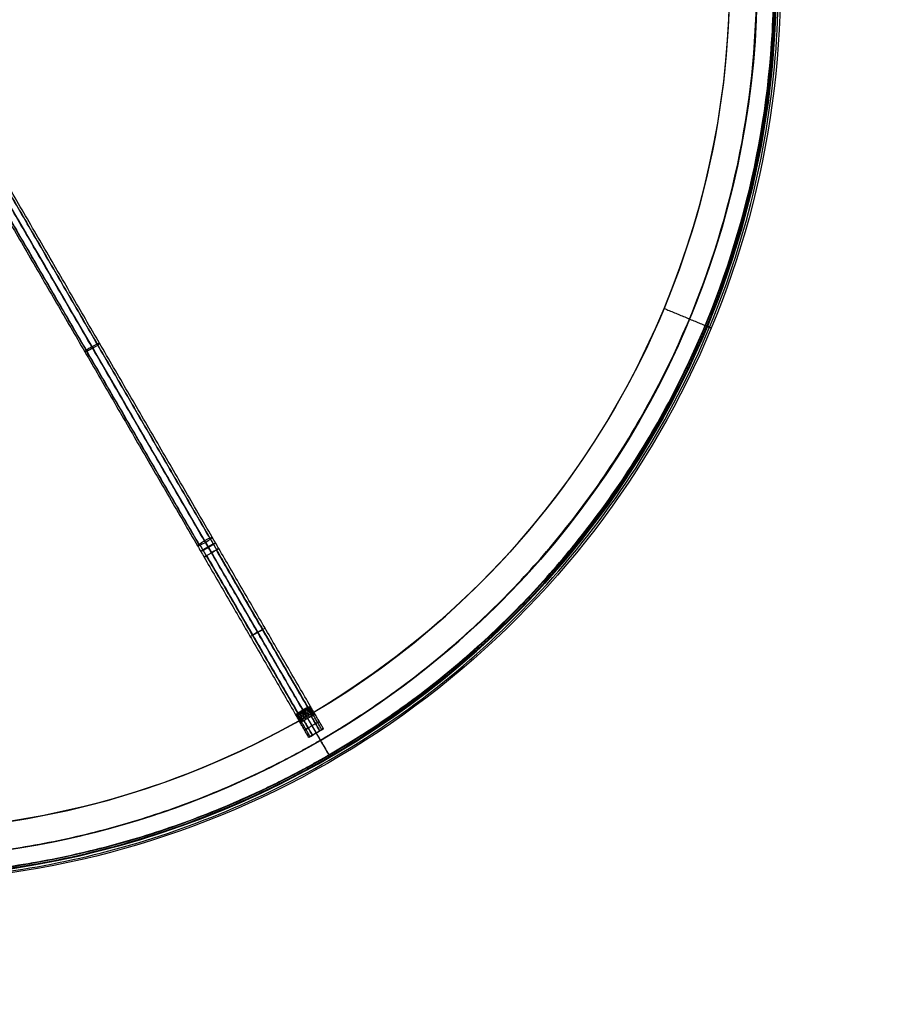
# Model space of a CAD drawing. Header units: millimetres. Extents: x -1649 to 240, y -242 to 238.
# Tile 254 of 256: x 33 to 240, y -242 to -11. Entities that reach past the tile are written whole.
import ezdxf

# ---------------------------------------------------------------- set-up
doc = ezdxf.new("R2010")
doc.units = ezdxf.units.MM
for name, color, linetype, true_color in [('BOMBILLA', 7, 'Continuous', 0xfff700), ('NEGRO', 7, 'Continuous', 0x292828), ('PANTALLA', 7, 'Continuous', 0xffffff)]:
    doc.layers.add(name, color=color, linetype=linetype, true_color=true_color)

# ---------------------------------------------------------------- blocks, each defined once
blk = doc.blocks.new('DOME M 29914')
at = {"layer": 'NEGRO', "extrusion": (0, 0, -1)}
for centre, radius, start, end in [((-12.5, 0, -253.25), 211.5, 292.5907, 112.5907), ((-12.5, 0, -253.5), 210, 329.8579, 149.8579), ((-12.5, 0, -253.25), 210.5, 292.5907, 112.5907), ((-12.5, 0, -253.5), 206, 329.8579, 149.8579), ((-12.5, 0, -247), 199.5, 292.5907, 112.5907), ((-12.5, 0, -258.5), 211.5, 292.5907, 112.5907), ((-12.5, 0, -248), 210.5, 292.5907, 112.5907), ((-12.5, 0, -258.5), 210.5, 292.5907, 112.5907), ((-12.5, 0, -247.5), 199.5, 292.5907, 112.5907), ((-12.5, 0, -259.5), 210, 329.8579, 149.8579), ((-12.5, 0, -259.5), 206, 329.8579, 149.8579), ((-12.5, 0, -248), 211.5, 112.5907, 292.5907), ((-12.5, 0, -258.5), 211.5, 112.5907, 292.5907), ((-12.5, 0, -253.25), 211.5, 112.5907, 292.5907), ((-12.5, 0, -258.5), 210.5, 112.5907, 292.5907), ((-12.5, 0, -253.25), 210.5, 112.5907, 292.5907), ((-12.5, 0, -247.5), 199.5, 112.5907, 292.5907), ((-12.5, 0, -247), 199.5, 112.5907, 292.5907), ((-12.5, 0, -259.5), 210, 149.8579, 329.8579), ((-12.5, 0, -253.5), 210, 149.8579, 329.8579), ((-12.5, 0, -259.5), 206, 149.8579, 329.8579), ((-12.5, 0, -253.5), 206, 149.8579, 329.8579)]:
    blk.add_arc(centre, radius, start, end, dxfattribs=at)
at = {"layer": 'NEGRO'}
for centre, radius, start, end in [((12.5, 0, 248), 211.5, 67.4093, 247.4093), ((12.5, 0, 246.5), 210, 67.4093, 247.4093), ((12.5, 0, 247.5), 210, 67.4093, 210.1421), ((12.5, 0, 247.5), 210, 67.4093, 210.1421), ((12.5, 0, 247.5), 206, 30.1421, 210.1421), ((12.5, 0, 246.5), 199.5, 67.4093, 247.4093), ((12.5, 0, 248), 210.5, 247.4093, 67.4093), ((12.5, 0, 246.5), 210, 247.4093, 67.4093), ((12.5, 0, 246.5), 199.5, 247.4093, 67.4093), ((12.5, 0, 247.5), 210, 247.4093, 30.1421), ((12.5, 0, 247.5), 210, 247.4093, 30.1421), ((12.5, 0, 247.5), 206, 210.1421, 30.1421)]:
    blk.add_arc(centre, radius, start, end, dxfattribs=at)
at = {"layer": 'NEGRO', "extrusion": (0.499585, -0.860371, -0.100881)}
for centre, start, end in [((10.81, 263.35, 79.36), 270, 360), ((10.81, 263.35, 79.36), 90, 180), ((10.81, 263.35, 132.36), 180, 270)]:
    blk.add_arc(centre, 2, start, end, dxfattribs=at)
at = {"layer": 'NEGRO', "extrusion": (-0.499585, 0.860371, 0.100881)}
for centre, start, end in [((-10.81, 263.35, -79.36), 90, 180), ((-10.81, 263.35, -79.36), 270, 0), ((-10.81, 263.35, -132.36), 360, 90), ((-10.81, 263.35, -132.36), 180, 270), ((-10.81, 263.35, -132.36), 90, 180)]:
    blk.add_arc(centre, 2, start, end, dxfattribs=at)
at = {"layer": 'NEGRO', "extrusion": (0.864782, 0.502147, 1.99472e-15)}
blk.add_arc((-161.28, 278.5, 10.81), 32, 270, 275.7899, dxfattribs=at)
at = {"layer": 'NEGRO', "extrusion": (-0.864782, -0.502147, 1.3868e-13)}
blk.add_arc((161.28, 278.5, -10.81), 28, 264.2101, 270, dxfattribs=at)
at = {"layer": 'NEGRO', "extrusion": (0.864782, 0.502147, -2.24579e-13)}
blk.add_arc((-161.28, 278.5, 12.81), 30, 270, 275.7899, dxfattribs=at)
at = {"layer": 'NEGRO', "extrusion": (-0.864782, -0.502147, -6.15202e-10)}
blk.add_arc((161.28, 278.5, -8.81), 30, 264.2101, 270, dxfattribs=at)
at = {"layer": 'NEGRO', "extrusion": (-0.502147, 0.864782, 6.34291e-14)}
blk.add_arc((-10.81, 248.5, -161.28), 2, 360, 90, dxfattribs=at)
at = {"layer": 'NEGRO', "extrusion": (0.502147, -0.864782, 5.47077e-14)}
blk.add_arc((10.81, 248.5, 161.28), 2, 180, 270, dxfattribs=at)
at = {"layer": 'NEGRO', "extrusion": (-0.502147, 0.864782, 0)}
for centre, radius, start, end in [((-10.81, 248.5, -161.28), 2, 90, 180), ((-10.81, 248.5, -182.91), 2, 90, 180), ((-10.81, 248.5, -182.91), 2, 270, 360), ((-9.81, 248.5, -208.28), 1, 270, 360), ((-9.81, 248.5, -208.28), 1, 0, 90), ((-11.81, 248.5, -208.28), 1, 90, 270), ((-9.81, 248.5, -210.28), 1, 0, 90)]:
    blk.add_arc(centre, radius, start, end, dxfattribs=at)
at = {"layer": 'NEGRO', "extrusion": (-0.502147, 0.864782, -5.82757e-14)}
blk.add_arc((-10.81, 248.5, -161.28), 2, 180, 270, dxfattribs=at)
at = {"layer": 'NEGRO', "extrusion": (0.502147, -0.864782, 0)}
for start, end in [(270, 360), (90, 180)]:
    blk.add_arc((10.81, 248.5, 182.9), 2, start, end, dxfattribs=at)
at = {"layer": 'NEGRO', "extrusion": (-0.877566, -0.479457, 1.17466e-13)}
blk.add_arc((203.69, 249.5, -16.12), 1, 63.3776, 90, dxfattribs=at)
at = {"layer": 'NEGRO', "extrusion": (-0.792897, -0.140727, 0.592882)}
blk.add_arc((187.8, 248.66, 82.72), 1, 84.1804, 102.2272, dxfattribs=at)
at = {"layer": 'NEGRO', "extrusion": (0.069662, -0.119971, 0.99033)}
blk.add_arc((11.81, -167.81, 274.43), 1, 358.1562, 0, dxfattribs=at)
at = {"layer": 'NEGRO', "extrusion": (-0.365533, -0.494179, -0.788779)}
blk.add_arc((191.35, 209.73, -152.34), 1, 90.8876, 108.8201, dxfattribs=at)
at = {"layer": 'NEGRO', "extrusion": (-0.502147, 0.864782, 5.98355e-33)}
blk.add_arc((-11.81, 248.5, -210.28), 1, 90, 270, dxfattribs=at)
at = {"layer": 'NEGRO', "extrusion": (-0.502147, 0.864782, 8.17338e-29)}
blk.add_arc((-9.81, 248.5, -210.28), 1, 270, 0, dxfattribs=at)
at = {"layer": 'NEGRO'}
for points, weights, degree in [([(93.58, 194.87, 246.94), (-296.15, 357.02, 246.94), (-458.31, -32.71, 246.94), (-68.58, -194.87, 246.94)], [0.816490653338, 0.272163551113, 0.272163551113, 0.816490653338], 3), ([(93.31, 194.21, 247.65), (-295.12, 355.83, 247.65), (-456.73, -32.6, 247.65), (-68.31, -194.21, 247.65)], [0.816490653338, 0.272163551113, 0.272163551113, 0.816490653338], 3), ([(-68.58, -194.87, 246.94), (321.15, -357.02, 246.94), (483.31, 32.71, 246.94), (93.58, 194.87, 246.94)], [0.816490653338, 0.272163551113, 0.272163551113, 0.816490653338], 3), ([(-68.31, -194.21, 247.65), (320.12, -355.83, 247.65), (481.73, 32.6, 247.65), (93.31, 194.21, 247.65)], [0.816490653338, 0.272163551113, 0.272163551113, 0.816490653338], 3), ([(207.77, -81.25, 248), (207.77, -81.25, 247.12), (207.2, -81.01, 246.5), (206.39, -80.67, 246.5)], [0.478289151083, 0.384897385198, 0.384897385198, 0.478289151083], 3), ([(206.85, -80.86, 248), (206.85, -80.86, 247.71), (206.66, -80.78, 247.5), (206.39, -80.67, 247.5)], [0.478289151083, 0.384897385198, 0.384897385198, 0.478289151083], 3), ([(89.52, -132.64, 246.54), (90.53, -132.06, 246.54), (91.27, -131.68, 247.37), (91.3, -131.73, 248.54)], [0.955967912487, 0.769303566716, 0.769303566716, 0.955967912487], 3), ([(91.3, -131.73, 248.54), (91.33, -131.78, 249.71), (90.64, -132.23, 250.54), (89.62, -132.82, 250.54)], [0.955967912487, 0.769303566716, 0.769303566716, 0.955967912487], 3), ([(89.96, -130.59, 247.25), (90.49, -131.5, 247.14), (91.02, -132.42, 247.09), (91.56, -133.33, 247.09)], [0.816490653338, 0.815795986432, 0.815795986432, 0.816490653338], 3), ([(90.11, -130.84, 250.06), (90.59, -131.67, 249.96), (91.07, -132.5, 249.91), (91.56, -133.33, 249.91)], [0.816490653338, 0.815795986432, 0.815795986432, 0.816490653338], 3), ([(87.52, -132.01, 247.25), (88.05, -132.92, 247.14), (88.58, -133.84, 247.09), (89.11, -134.75, 247.09)], [0.816490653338, 0.815795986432, 0.815795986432, 0.816490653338], 3), ([(87.66, -132.26, 250.06), (88.14, -133.09, 249.96), (88.63, -133.92, 249.91), (89.11, -134.75, 249.91)], [0.816490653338, 0.815795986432, 0.815795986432, 0.816490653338], 3), ([(87.84, -133.74, 248.54), (87.81, -133.68, 247.37), (88.51, -133.23, 246.54), (89.52, -132.64, 246.54)], [0.955967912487, 0.769303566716, 0.769303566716, 0.955967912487], 3), ([(89.62, -132.82, 250.54), (88.61, -133.41, 250.54), (87.87, -133.79, 249.71), (87.84, -133.74, 248.54)], [0.955967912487, 0.769303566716, 0.769303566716, 0.955967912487], 3), ([(111.81, -171.02, 246.5), (111.93, -171.22, 246.5), (112.04, -171.4, 246.61)], [1, 0.973133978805, 1], 2), ([(112.1, -170.86, 250.47), (112.2, -171.07, 250.47), (112.27, -171.26, 250.38)], [1, 0.97472981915, 0.999948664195], 2), ([(112.22, -170.78, 246.56), (112.33, -170.99, 246.56), (112.41, -171.19, 246.66)], [1, 0.972960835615, 1], 2), ([(112.39, -170.72, 250.39), (112.47, -170.91, 250.4), (112.52, -171.11, 250.32)], [1, 0.977746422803, 0.999911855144], 2), ([(112.61, -170.57, 246.72), (112.71, -170.77, 246.71), (112.75, -170.98, 246.79)], [1, 0.975445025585, 1], 2), ([(112.79, -170.48, 246.85), (112.88, -170.67, 246.83), (112.92, -170.88, 246.89)], [1, 0.97759778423, 1], 2), ([(112.96, -170.4, 246.99), (113.04, -170.58, 246.97), (113.07, -170.77, 247.01)], [1, 0.980518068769, 1], 2), ([(113.26, -170.28, 247.34), (113.31, -170.42, 247.31), (113.33, -170.58, 247.3)], [1, 0.987780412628, 1], 2), ([(113.41, -170.24, 247.6), (113.46, -170.34, 247.57), (113.48, -170.45, 247.56)], [0.999999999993, 0.99336403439, 1], 2), ([(113.53, -170.21, 247.88), (113.57, -170.28, 247.87), (113.59, -170.34, 247.86)], [0.999999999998, 0.99733635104, 1], 2), ([(110.24, -172.12, 249.12), (110.28, -172.18, 249.13), (110.33, -172.23, 249.14)], [1, 0.997336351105, 1], 2), ([(110.33, -172.03, 249.4), (110.39, -172.12, 249.43), (110.48, -172.19, 249.44)], [0.999999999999, 0.99336403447, 1], 2), ([(110.69, -171.72, 250.01), (110.81, -171.88, 250.03), (110.96, -172, 249.99)], [0.999999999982, 0.980517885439, 0.999999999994], 2), ([(110.85, -171.61, 250.15), (110.97, -171.78, 250.17), (111.13, -171.91, 250.11)], [0.999999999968, 0.977597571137, 0.99999999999], 2), ([(111.02, -171.49, 250.28), (111.14, -171.68, 250.29), (111.3, -171.82, 250.21)], [0.999999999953, 0.975444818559, 0.999999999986], 2), ([(111.25, -171.38, 246.61), (111.38, -171.55, 246.6), (111.52, -171.69, 246.68)], [0.999999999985, 0.97774642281, 0.999911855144], 2), ([(111.4, -171.26, 250.44), (111.52, -171.46, 250.44), (111.65, -171.63, 250.34)], [0.999999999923, 0.972960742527, 0.999999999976], 2), ([(111.52, -171.2, 246.53), (111.65, -171.39, 246.53), (111.78, -171.55, 246.62)], [0.99999999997, 0.974729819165, 0.999948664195], 2)]:
    blk.add_rational_spline(points, weights, degree=degree, dxfattribs=at)
for points, degree in [([(90.54, -130.42, 248.65), (37.58, -39.22, 259.35)], 1), ([(34.12, -41.22, 259.35), (87.08, -132.43, 248.65)], 1), ([(87.41, -132.09, 247.39), (34.45, -40.89, 258.08)], 1), ([(34.58, -41.11, 260.61), (87.54, -132.31, 249.92)], 1), ([(88.71, -131.25, 246.66), (35.75, -40.05, 257.36)], 1), ([(35.96, -40.39, 261.34), (88.91, -131.6, 250.64)], 1), ([(37.01, -39.39, 257.94), (89.96, -130.59, 247.25)], 1), ([(90.11, -130.84, 250.06), (37.15, -39.63, 260.75)], 1), ([(205.48, -72.09, 259.5), (205.48, -72.09, 247.5)], 1), ([(209.22, -73.48, 259.5), (209.22, -73.48, 247.5)], 1), ([(196.69, -76.64, 246.5), (206.39, -80.67, 246.5)], 1), ([(196.69, -76.64, 247.5), (206.39, -80.67, 247.5)], 1), ([(206.85, -80.86, 258.5), (207.77, -81.25, 258.5)], 1), ([(178.2, -111.1, 247.5), (178.2, -111.1, 246.5)], 1), ([(187.34, -117.22, 258.5), (187.34, -117.22, 248)], 1), ([(188.17, -117.78, 258.5), (188.17, -117.78, 248)], 1), ([(111.81, -171.02, 246.5), (90.33, -134.04, 246.5)], 1), ([(90.33, -134.04, 250.5), (111.81, -171.02, 250.5)], 1), ([(91.43, -133.4, 246.95), (112.92, -170.42, 246.95)], 1), ([(113.09, -170.42, 249.91), (91.56, -133.33, 249.91)], 1), ([(113.65, -170.21, 248.5), (92.06, -133.04, 248.5)], 1), ([(88.6, -135.05, 248.5), (110.19, -172.22, 248.5)], 1), ([(89.11, -134.75, 249.91), (110.61, -171.78, 249.91)], 1), ([(110.76, -171.75, 246.95), (89.24, -134.68, 246.95)], 1), ([(113.34, -172.72, 249.5), (112.45, -171.16, 250.35)], 1), ([(113.34, -172.72, 247.5), (112.91, -170.88, 246.89)], 1), ([(113, -170.78, 250.08), (113.79, -172.45, 249.5)], 1), ([(114.11, -172.27, 249.43), (113.25, -170.57, 249.83)], 1), ([(113.79, -172.45, 247.5), (113.36, -170.56, 247.35)], 1), ([(114.39, -172.11, 249.23), (113.43, -170.41, 249.53)], 1), ([(114.11, -172.27, 247.57), (113.54, -170.4, 247.69)], 1), ([(114.59, -171.99, 248.9), (113.56, -170.3, 249.19)], 1), ([(114.39, -172.11, 247.77), (113.63, -170.29, 248.07)], 1), ([(114.66, -171.95, 248.5), (113.64, -170.25, 248.83)], 1), ([(114.59, -171.99, 248.1), (113.66, -170.24, 248.45)], 1), ([(111.27, -173.92, 248.9), (110.21, -172.25, 248.55)], 1), ([(111.2, -173.96, 248.5), (110.22, -172.23, 248.17)], 1), ([(111.47, -173.8, 249.23), (110.26, -172.25, 248.93)], 1), ([(111.27, -173.92, 248.1), (110.31, -172.18, 247.81)], 1), ([(111.75, -173.64, 249.43), (110.41, -172.22, 249.31)], 1), ([(111.47, -173.8, 247.77), (110.47, -172.13, 247.47)], 1), ([(112.06, -173.46, 249.5), (110.63, -172.14, 249.65)], 1), ([(111.75, -173.64, 247.57), (110.7, -172.05, 247.17)], 1), ([(111.01, -171.94, 246.92), (111.01, -171.93, 246.92), (111.02, -171.93, 246.91), (111.02, -171.93, 246.91)], 3), ([(112.06, -173.46, 247.5), (111.01, -171.94, 246.92)], 1), ([(112.52, -173.2, 249.5), (111.13, -171.91, 250.11)], 1), ([(112.52, -173.2, 247.5), (111.6, -171.65, 246.65)], 1), ([(112.93, -172.96, 249.5), (111.78, -171.56, 250.37)], 1), ([(113.79, -172.45, 247.5), (112.06, -173.46, 247.5)], 1), ([(112.06, -173.46, 249.5), (113.79, -172.45, 249.5)], 1), ([(114.07, -176.92, 249.5), (112.06, -173.46, 249.5)], 1), ([(112.06, -173.46, 247.5), (114.07, -176.92, 247.5)], 1), ([(112.93, -172.96, 247.5), (112.29, -171.26, 246.63)], 1), ([(112.93, -172.96, 247.5), (114.94, -176.42, 247.5)], 1), ([(112.93, -172.96, 249.5), (114.94, -176.42, 249.5)], 1), ([(115.8, -175.91, 247.5), (113.79, -172.45, 247.5)], 1), ([(113.79, -172.45, 249.5), (115.8, -175.91, 249.5)], 1), ([(116.28, -175.63, 249.33), (114.27, -172.18, 249.33)], 1), ([(116.28, -175.63, 247.67), (114.27, -172.18, 247.67)], 1), ([(116.67, -175.41, 248.5), (114.66, -171.95, 248.5)], 1), ([(113.21, -177.42, 248.5), (111.2, -173.96, 248.5)], 1), ([(113.52, -177.24, 247.73), (111.52, -173.78, 247.73)], 1), ([(113.52, -177.24, 249.27), (111.52, -173.78, 249.27)], 1), ([(113.07, -175.19, 247.5), (114.8, -174.18, 247.5)], 1), ([(113.07, -175.19, 249.5), (114.8, -174.18, 249.5)], 1), ([(116.67, -175.41, 248.5), (113.21, -177.42, 248.5)], 1), ([(114.07, -176.92, 247.5), (115.8, -175.91, 247.5)], 1), ([(115.8, -175.91, 249.5), (114.07, -176.92, 249.5)], 1), ([(114.94, -176.42, 247.5), (114.94, -176.42, 249.5)], 1), ([(115.94, -178.15, 247.5), (117.95, -181.6, 247.5)], 1), ([(79.2, -194.9, 259.5), (79.2, -194.9, 247.5)], 1), ([(80.5, -198.69, 259.5), (80.5, -198.69, 247.5)], 1)]:
    blk.add_open_spline(points, degree=degree, dxfattribs=at)
for points, knots in [([(111.81, -171.02, 250.5), (111.69, -171.09, 250.5), (111.54, -171.18, 250.48), (111.25, -171.35, 250.4), (111.14, -171.41, 250.35), (110.8, -171.63, 250.15), (110.56, -171.8, 249.89), (110.44, -171.91, 249.66)], [-3, -3, -3, -3, -2.75, -2.75, -2.5, -2.5, -2, -2, -2, -2]), ([(110.79, -171.72, 246.93), (110.9, -171.63, 246.81), (111.07, -171.5, 246.69), (111.44, -171.25, 246.53), (111.63, -171.13, 246.5), (111.81, -171.02, 246.5)], [0.3149749, 0.3149749, 0.3149749, 0.3149749, 0.8149749, 0.8149749, 1.3149749, 1.3149749, 1.3149749, 1.3149749]), ([(113.26, -170.28, 247.34), (113.1, -170.33, 247.11), (112.84, -170.45, 246.85), (112.48, -170.64, 246.65), (112.37, -170.7, 246.6), (112.07, -170.87, 246.52), (111.92, -170.95, 246.5), (111.81, -171.02, 246.5)], [2, 2, 2, 2, 2.5, 2.5, 2.75, 2.75, 3, 3, 3, 3]), ([(111.81, -171.02, 246.5), (111.94, -170.94, 246.5), (112.08, -170.86, 246.52), (112.35, -170.71, 246.59), (112.48, -170.63, 246.65), (112.67, -170.54, 246.76), (112.73, -170.51, 246.8), (112.85, -170.45, 246.89), (112.91, -170.42, 246.94), (113.07, -170.35, 247.09), (113.17, -170.31, 247.21), (113.26, -170.28, 247.34)], [0.0029139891, 0.0029139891, 0.0029139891, 0.0029139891, 0.0031524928, 0.0031524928, 0.0033909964, 0.0033909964, 0.0035102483, 0.0035102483, 0.0036295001, 0.0036295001, 0.0038680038, 0.0038680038, 0.0038680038, 0.0038680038]), ([(112.92, -170.48, 250.07), (112.78, -170.53, 250.19), (112.59, -170.62, 250.31), (112.18, -170.82, 250.47), (111.99, -170.92, 250.5), (111.81, -171.02, 250.5)], [1.779623, 1.779623, 1.779623, 1.779623, 2.279623, 2.279623, 2.779623, 2.779623, 2.779623, 2.779623]), ([(112.02, -171.42, 250.39), (112.13, -171.35, 250.4), (112.23, -171.29, 250.39), (112.36, -171.21, 250.37), (112.4, -171.19, 250.36), (112.47, -171.14, 250.34), (112.48, -171.13, 250.34), (112.71, -170.99, 250.26), (112.86, -170.88, 250.18), (112.98, -170.79, 250.09)], [0.464648, 0.464648, 0.464648, 0.464648, 0.714648, 0.714648, 0.839648, 0.839648, 0.964648, 0.964648, 1.464648, 1.464648, 1.464648, 1.464648]), ([(113.33, -170.58, 247.3), (113.26, -170.64, 247.19), (113.17, -170.71, 247.1), (113.02, -170.81, 246.97), (112.97, -170.84, 246.93), (112.86, -170.91, 246.85), (112.81, -170.95, 246.82), (112.65, -171.05, 246.74), (112.53, -171.12, 246.69), (112.29, -171.26, 246.63), (112.16, -171.34, 246.61), (112.04, -171.4, 246.61)], [-0.0038680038, -0.0038680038, -0.0038680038, -0.0038680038, -0.0036295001, -0.0036295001, -0.0035102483, -0.0035102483, -0.0033909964, -0.0033909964, -0.0031524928, -0.0031524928, -0.0029139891, -0.0029139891, -0.0029139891, -0.0029139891]), ([(113.65, -170.21, 248.5), (113.65, -170.22, 248.68), (113.64, -170.23, 248.81), (113.6, -170.25, 248.99), (113.59, -170.25, 249.02), (113.57, -170.26, 249.1), (113.56, -170.26, 249.12), (113.53, -170.27, 249.21), (113.5, -170.28, 249.29), (113.38, -170.33, 249.56), (113.3, -170.36, 249.67), (113.21, -170.39, 249.78), (113.19, -170.39, 249.81), (113.14, -170.41, 249.86), (113.13, -170.41, 249.88), (113, -170.46, 250.01), (112.94, -170.48, 250.06), (112.92, -170.48, 250.07)], [1.0321977, 1.0321977, 1.0321977, 1.0321977, 1.2821977, 1.2821977, 1.3446977, 1.3446977, 1.4071977, 1.4071977, 1.5321977, 1.5321977, 1.7821977, 1.7821977, 1.8446977, 1.8446977, 1.9071977, 1.9071977, 2.0321977, 2.0321977, 2.0321977, 2.0321977]), ([(113.65, -170.22, 248.5), (113.66, -170.23, 248.65), (113.64, -170.24, 248.81), (113.61, -170.25, 248.96), (113.58, -170.27, 249.11), (113.53, -170.29, 249.25), (113.47, -170.33, 249.39), (113.44, -170.34, 249.46), (113.41, -170.36, 249.53), (113.37, -170.39, 249.59), (113.34, -170.41, 249.66), (113.3, -170.44, 249.72), (113.25, -170.46, 249.78), (113.21, -170.49, 249.84), (113.16, -170.52, 249.9), (113.11, -170.55, 249.95), (113.06, -170.57, 250), (113.01, -170.6, 250.05), (112.96, -170.63, 250.09)], [0, 0, 0, 0, 0.0002312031, 0.0002312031, 0.0002312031, 0.0004624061, 0.0004624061, 0.0004624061, 0.0005780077, 0.0005780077, 0.0005780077, 0.0006936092, 0.0006936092, 0.0006936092, 0.0008092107, 0.0008092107, 0.0008092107, 0.0009225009, 0.0009225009, 0.0009225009, 0.0009225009]), ([(112.98, -170.79, 250.09), (112.99, -170.79, 250.09), (112.99, -170.78, 250.08), (113, -170.78, 250.08), (113, -170.78, 250.08), (113, -170.78, 250.08), (113, -170.78, 250.08)], [-4.84800354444, -4.84800354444, -4.84800354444, -4.84800354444, -4.84798584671, -4.84798584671, -4.84798584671, -4.84798578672, -4.84798578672, -4.84798578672, -4.84798578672]), ([(113, -170.78, 250.08), (113.08, -170.72, 250.02), (113.18, -170.63, 249.93), (113.33, -170.5, 249.72), (113.37, -170.46, 249.64), (113.4, -170.43, 249.59), (113.42, -170.41, 249.54), (113.45, -170.38, 249.47), (113.47, -170.37, 249.44), (113.53, -170.32, 249.29), (113.58, -170.28, 249.14), (113.63, -170.25, 248.88), (113.65, -170.24, 248.77), (113.66, -170.23, 248.61), (113.66, -170.24, 248.55), (113.66, -170.24, 248.5)], [-5.924011, -5.924011, -5.924011, -5.924011, -5.674011, -5.674011, -5.549011, -5.549011, -5.486511, -5.486511, -5.424011, -5.424011, -5.174011, -5.174011, -5.049011, -5.049011, -4.924011, -4.924011, -4.924011, -4.924011]), ([(113.08, -170.43, 249.93), (113.09, -170.47, 249.94), (113.1, -170.51, 249.94), (113.11, -170.55, 249.95), (113.12, -170.59, 249.95), (113.13, -170.63, 249.96), (113.14, -170.67, 249.96)], [0, 0, 0, 0, 0.503022, 0.503022, 0.503022, 1, 1, 1, 1]), ([(113.22, -170.38, 249.77), (113.23, -170.41, 249.77), (113.24, -170.44, 249.78), (113.25, -170.46, 249.78), (113.26, -170.49, 249.79), (113.27, -170.52, 249.79), (113.27, -170.55, 249.79)], [0, 0, 0, 0, 0.503022, 0.503022, 0.503022, 1, 1, 1, 1]), ([(113.26, -170.28, 247.34), (113.27, -170.28, 247.35), (113.29, -170.27, 247.38), (113.34, -170.25, 247.47), (113.39, -170.24, 247.54), (113.47, -170.22, 247.71), (113.51, -170.22, 247.8), (113.59, -170.2, 248.06), (113.64, -170.19, 248.27), (113.65, -170.21, 248.5)], [0.31298, 0.31298, 0.31298, 0.31298, 0.43798, 0.43798, 0.56298, 0.56298, 0.81298, 0.81298, 1.31298, 1.31298, 1.31298, 1.31298]), ([(113.66, -170.24, 248.5), (113.66, -170.24, 248.3), (113.65, -170.27, 248.08), (113.56, -170.38, 247.74), (113.53, -170.41, 247.66), (113.45, -170.49, 247.48), (113.39, -170.53, 247.39), (113.33, -170.58, 247.3)], [-4.9240107, -4.9240107, -4.9240107, -4.9240107, -4.4240107, -4.4240107, -4.1740107, -4.1740107, -3.9240107, -3.9240107, -3.9240107, -3.9240107]), ([(113.35, -170.34, 249.58), (113.36, -170.35, 249.59), (113.37, -170.37, 249.59), (113.37, -170.39, 249.59), (113.38, -170.4, 249.59), (113.39, -170.42, 249.6), (113.39, -170.44, 249.6)], [0, 0, 0, 0, 0.503022, 0.503022, 0.503022, 1, 1, 1, 1]), ([(113.46, -170.3, 249.39), (113.46, -170.31, 249.39), (113.47, -170.32, 249.39), (113.47, -170.33, 249.39), (113.48, -170.34, 249.39), (113.48, -170.35, 249.39), (113.48, -170.36, 249.4)], [0, 0, 0, 0, 0.503022, 0.503022, 0.503022, 1, 1, 1, 1]), ([(113.61, -170.25, 248.96), (113.61, -170.25, 248.96), (113.61, -170.25, 248.96), (113.61, -170.25, 248.96), (113.61, -170.26, 248.96), (113.61, -170.26, 248.96), (113.61, -170.26, 248.96)], [0, 0, 0, 0, 0.503022, 0.503022, 0.503022, 1, 1, 1, 1]), ([(110.44, -171.91, 249.66), (110.43, -171.92, 249.65), (110.42, -171.94, 249.62), (110.38, -171.98, 249.53), (110.35, -172.01, 249.46), (110.29, -172.07, 249.29), (110.26, -172.1, 249.2), (110.21, -172.17, 248.94), (110.18, -172.2, 248.73), (110.19, -172.22, 248.5)], [0.3129799, 0.3129799, 0.3129799, 0.3129799, 0.4379799, 0.4379799, 0.5629799, 0.5629799, 0.8129799, 0.8129799, 1.3129799, 1.3129799, 1.3129799, 1.3129799]), ([(110.79, -171.72, 246.93), (110.74, -171.76, 246.97), (110.7, -171.8, 247.02), (110.66, -171.83, 247.07), (110.62, -171.87, 247.12), (110.58, -171.9, 247.18), (110.55, -171.94, 247.23), (110.51, -171.97, 247.29), (110.48, -172, 247.35), (110.44, -172.02, 247.42), (110.41, -172.05, 247.48), (110.38, -172.08, 247.55), (110.36, -172.1, 247.61), (110.31, -172.14, 247.75), (110.27, -172.18, 247.89), (110.24, -172.2, 248.04), (110.21, -172.22, 248.19), (110.19, -172.23, 248.35), (110.19, -172.22, 248.5)], [2, 2, 2, 2, 2.125, 2.125, 2.125, 2.25, 2.25, 2.25, 2.375, 2.375, 2.375, 2.5, 2.5, 2.5, 2.75, 2.75, 2.75, 3, 3, 3, 3]), ([(110.19, -172.22, 248.5), (110.19, -172.22, 248.5), (110.19, -172.23, 248.5), (110.2, -172.23, 248.5), (110.2, -172.24, 248.5), (110.2, -172.24, 248.5), (110.2, -172.24, 248.5)], [3, 3, 3, 3, 3.503022, 3.503022, 3.503022, 4, 4, 4, 4]), ([(110.2, -172.23, 248.5), (110.2, -172.23, 248.35), (110.21, -172.23, 248.19), (110.24, -172.21, 248.04), (110.27, -172.19, 247.89), (110.32, -172.16, 247.75), (110.38, -172.12, 247.61), (110.41, -172.11, 247.54), (110.44, -172.09, 247.47), (110.48, -172.07, 247.41), (110.52, -172.05, 247.34), (110.56, -172.03, 247.28), (110.6, -172, 247.22), (110.65, -171.98, 247.16), (110.7, -171.95, 247.1), (110.75, -171.92, 247.05), (110.79, -171.89, 247), (110.85, -171.86, 246.95), (110.9, -171.83, 246.91)], [0, 0, 0, 0, 0.0002312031, 0.0002312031, 0.0002312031, 0.0004624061, 0.0004624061, 0.0004624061, 0.0005780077, 0.0005780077, 0.0005780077, 0.0006936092, 0.0006936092, 0.0006936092, 0.0008092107, 0.0008092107, 0.0008092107, 0.000924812, 0.000924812, 0.000924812, 0.000924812]), ([(110.2, -172.24, 248.5), (110.2, -172.24, 248.45), (110.2, -172.24, 248.39), (110.22, -172.23, 248.23), (110.23, -172.22, 248.12), (110.29, -172.19, 247.86), (110.34, -172.17, 247.71), (110.42, -172.14, 247.56), (110.43, -172.14, 247.53), (110.47, -172.12, 247.46), (110.51, -172.11, 247.41), (110.55, -172.1, 247.36), (110.6, -172.08, 247.28), (110.79, -172.02, 247.07), (110.91, -171.97, 246.98), (111.01, -171.94, 246.92)], [7.8480035, 7.8480035, 7.8480035, 7.8480035, 7.9730035, 7.9730035, 8.0980035, 8.0980035, 8.3480035, 8.3480035, 8.4105035, 8.4105035, 8.4730035, 8.4730035, 8.5980035, 8.5980035, 8.8480035, 8.8480035, 8.8480035, 8.8480035]), ([(110.2, -172.24, 248.5), (110.2, -172.24, 248.18), (110.25, -172.2, 247.9), (110.54, -172.1, 247.31), (110.74, -172.05, 247.1), (111.01, -171.94, 246.92)], [4, 4, 4, 4, 4.487546, 4.487546, 5, 5, 5, 5]), ([(110.2, -172.24, 248.5), (110.21, -172.25, 248.7), (110.24, -172.25, 248.92), (110.38, -172.23, 249.26), (110.42, -172.22, 249.34), (110.53, -172.18, 249.52), (110.59, -172.16, 249.61), (110.66, -172.13, 249.7)], [-7.848004, -7.848004, -7.848004, -7.848004, -7.348004, -7.348004, -7.098004, -7.098004, -6.848004, -6.848004, -6.848004, -6.848004]), ([(110.24, -172.2, 248.04), (110.24, -172.2, 248.04), (110.24, -172.21, 248.04), (110.24, -172.21, 248.04), (110.24, -172.21, 248.04), (110.25, -172.21, 248.04), (110.25, -172.21, 248.04)], [0, 0, 0, 0, 0.503022, 0.503022, 0.503022, 1.000006, 1.000006, 1.000006, 1.000006]), ([(110.36, -172.1, 247.61), (110.36, -172.11, 247.61), (110.37, -172.12, 247.61), (110.38, -172.12, 247.61), (110.38, -172.13, 247.61), (110.39, -172.14, 247.61), (110.4, -172.15, 247.6)], [0, 0, 0, 0, 0.503022, 0.503022, 0.503022, 1.000011, 1.000011, 1.000011, 1.000011]), ([(110.44, -172.02, 247.42), (110.46, -172.04, 247.41), (110.47, -172.05, 247.41), (110.48, -172.07, 247.41), (110.49, -172.08, 247.41), (110.5, -172.1, 247.4), (110.51, -172.11, 247.4)], [0, 0, 0, 0, 0.503022, 0.503022, 0.503022, 1.000014, 1.000014, 1.000014, 1.000014]), ([(110.55, -171.94, 247.23), (110.56, -171.96, 247.23), (110.58, -171.98, 247.22), (110.6, -172, 247.22), (110.62, -172.02, 247.21), (110.64, -172.04, 247.21), (110.67, -172.06, 247.21)], [0, 0, 0, 0, 0.503022, 0.503022, 0.503022, 1.000017, 1.000017, 1.000017, 1.000017]), ([(110.66, -172.13, 249.7), (110.83, -172.07, 249.89), (111.04, -171.97, 250.07), (111.35, -171.79, 250.24), (111.44, -171.75, 250.27), (111.56, -171.68, 250.32), (111.61, -171.65, 250.33), (111.73, -171.59, 250.36), (111.87, -171.5, 250.39), (112.02, -171.42, 250.39)], [-6.848004, -6.848004, -6.848004, -6.848004, -6.348004, -6.348004, -6.223004, -6.223004, -6.098004, -6.098004, -5.848004, -5.848004, -5.848004, -5.848004]), ([(110.66, -171.83, 247.07), (110.69, -171.86, 247.06), (110.72, -171.89, 247.06), (110.75, -171.92, 247.05), (110.78, -171.95, 247.05), (110.81, -171.98, 247.04), (110.84, -172, 247.04)], [0, 0, 0, 0, 0.503022, 0.503022, 0.503022, 1.00002, 1.00002, 1.00002, 1.00002]), ([(111.02, -171.93, 246.91), (110.98, -171.9, 246.91), (110.94, -171.87, 246.91), (110.9, -171.83, 246.91), (110.86, -171.8, 246.91), (110.82, -171.76, 246.92), (110.79, -171.72, 246.93)], [1, 1, 1, 1, 1.496978, 1.496978, 1.496978, 2, 2, 2, 2]), ([(112.04, -171.4, 246.61), (111.93, -171.47, 246.6), (111.83, -171.52, 246.61), (111.69, -171.6, 246.63), (111.65, -171.62, 246.64), (111.58, -171.66, 246.66), (111.57, -171.67, 246.66), (111.33, -171.79, 246.74), (111.16, -171.87, 246.82), (111.02, -171.93, 246.91)], [1.779623, 1.779623, 1.779623, 1.779623, 2.029623, 2.029623, 2.154623, 2.154623, 2.279623, 2.279623, 2.779623, 2.779623, 2.779623, 2.779623]), ([(111.2, -173.96, 248.5), (111.2, -173.96, 248.24), (111.29, -173.91, 247.98), (111.61, -173.72, 247.61), (111.84, -173.59, 247.5), (112.06, -173.46, 247.5)], [2.570796, 2.570796, 2.570796, 2.570796, 3.070796, 3.070796, 3.570796, 3.570796, 3.570796, 3.570796]), ([(112.06, -173.46, 249.5), (111.84, -173.59, 249.5), (111.61, -173.72, 249.39), (111.29, -173.91, 249.02), (111.2, -173.96, 248.76), (111.2, -173.96, 248.5)], [3.5707963, 3.5707963, 3.5707963, 3.5707963, 4.0707963, 4.0707963, 4.5707963, 4.5707963, 4.5707963, 4.5707963]), ([(113.79, -172.45, 249.5), (114.02, -172.32, 249.5), (114.25, -172.19, 249.39), (114.57, -172.01, 249.02), (114.66, -171.95, 248.76), (114.66, -171.95, 248.24), (114.57, -172.01, 247.98), (114.25, -172.19, 247.61), (114.02, -172.32, 247.5), (113.79, -172.45, 247.5)], [-1, -1, -1, -1, -0.75, -0.75, -0.5, -0.5, -0.25, -0.25, 0, 0, 0, 0])]:
    blk.add_open_spline(points, degree=3, knots=knots, dxfattribs=at)
for points, weights, knots in [([(112.96, -170.63, 250.09), (112.81, -170.72, 250.21), (112.64, -170.81, 250.31), (112.37, -170.96, 250.41), (112.28, -171.01, 250.43), (112.1, -171.12, 250.47), (112.01, -171.17, 250.47), (111.92, -171.22, 250.47)], [0.993812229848, 0.991790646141, 0.990138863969, 0.988207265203, 0.987707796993, 0.986996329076, 0.986744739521, 0.986566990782], [0, 0, 0, 0, 0.0003346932, 0.0003346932, 0.0005020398, 0.0005020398, 0.000669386, 0.000669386, 0.000669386, 0.000669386]), ([(111.93, -171.22, 246.53), (112.06, -171.14, 246.53), (112.19, -171.06, 246.55), (112.45, -170.91, 246.62), (112.58, -170.84, 246.67), (112.75, -170.74, 246.77), (112.81, -170.71, 246.81), (112.92, -170.64, 246.89), (112.98, -170.61, 246.94), (113.13, -170.52, 247.08), (113.22, -170.47, 247.19), (113.3, -170.43, 247.31)], [0.986566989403, 0.986311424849, 0.986260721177, 0.986700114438, 0.987127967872, 0.988019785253, 0.988364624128, 0.989233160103, 0.989727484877, 0.9913221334, 0.992530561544, 0.993890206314], [0.0029139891, 0.0029139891, 0.0029139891, 0.0029139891, 0.0031524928, 0.0031524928, 0.0033909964, 0.0033909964, 0.0035102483, 0.0035102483, 0.0036295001, 0.0036295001, 0.0038680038, 0.0038680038, 0.0038680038, 0.0038680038]), ([(113.3, -170.43, 247.31), (113.36, -170.4, 247.39), (113.41, -170.37, 247.48), (113.5, -170.32, 247.67), (113.53, -170.3, 247.77), (113.62, -170.24, 248.07), (113.65, -170.22, 248.28), (113.65, -170.22, 248.5)], [0.993890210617, 0.994827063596, 0.995849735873, 0.997514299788, 0.99818703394, 0.999630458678, 0.99982916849, 0.99993527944], [0.002869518, 0.002869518, 0.002869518, 0.002869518, 0.0030288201, 0.0030288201, 0.0031881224, 0.0031881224, 0.003506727, 0.003506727, 0.003506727, 0.003506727]), ([(110.55, -172.03, 249.69), (110.49, -172.06, 249.61), (110.44, -172.09, 249.52), (110.36, -172.14, 249.33), (110.32, -172.16, 249.23), (110.22, -172.21, 248.93), (110.19, -172.23, 248.72), (110.2, -172.23, 248.5)], [0.993890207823, 0.99482706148, 0.995849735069, 0.997514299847, 0.998187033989, 0.999630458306, 0.999829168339, 0.999935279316], [0.002869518, 0.002869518, 0.002869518, 0.002869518, 0.0030288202, 0.0030288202, 0.0031881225, 0.0031881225, 0.003506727, 0.003506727, 0.003506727, 0.003506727]), ([(111.92, -171.22, 250.47), (111.79, -171.3, 250.47), (111.65, -171.38, 250.45), (111.39, -171.53, 250.38), (111.27, -171.6, 250.33), (111.09, -171.7, 250.23), (111.04, -171.74, 250.19), (110.92, -171.8, 250.11), (110.87, -171.84, 250.06), (110.72, -171.93, 249.92), (110.63, -171.98, 249.81), (110.55, -172.03, 249.69)], [0.98656698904, 0.986311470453, 0.986260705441, 0.98670003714, 0.987127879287, 0.988019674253, 0.988364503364, 0.989233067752, 0.989727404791, 0.991322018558, 0.992530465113, 0.993890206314], [0.002913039, 0.002913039, 0.002913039, 0.002913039, 0.0031515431, 0.0031515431, 0.0033900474, 0.0033900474, 0.0035092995, 0.0035092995, 0.0036285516, 0.0036285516, 0.0038670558, 0.0038670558, 0.0038670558, 0.0038670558]), ([(110.9, -171.83, 246.91), (111.04, -171.74, 246.79), (111.21, -171.65, 246.69), (111.47, -171.49, 246.59), (111.56, -171.43, 246.57), (111.74, -171.33, 246.53), (111.83, -171.27, 246.53), (111.93, -171.22, 246.53)], [0.99381222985, 0.991790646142, 0.990138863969, 0.988207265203, 0.987707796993, 0.986996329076, 0.986744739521, 0.986566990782], [0, 0, 0, 0, 0.0003346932, 0.0003346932, 0.0005020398, 0.0005020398, 0.000669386, 0.000669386, 0.000669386, 0.000669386])]:
    blk.add_rational_spline(points, weights, degree=3, knots=knots, dxfattribs=at)
at = {"layer": 'PANTALLA', "extrusion": (0, 0, -1)}
for radius in [210, 206]:
    blk.add_arc((-12.5, 0, -259.5), radius, 59.8579, 239.8579, dxfattribs=at)
at = {"layer": 'PANTALLA'}
for radius in [210, 206]:
    blk.add_arc((12.5, 0, 259.5), radius, 120.1421, 300.1421, dxfattribs=at)
at = {"layer": 'PANTALLA', "extrusion": (0.864782, 0.502147, 3.04917e-17)}
for radius in [210, 206]:
    blk.add_arc((-6.28, 259.5, 10.81), radius, 0, 180, dxfattribs=at)
at = {"layer": 'PANTALLA', "extrusion": (0.502147, -0.864782, 0)}
for radius, start in [(210, 358.5434), (206, 358.5151)]:
    blk.add_arc((10.81, 259.5, 6.28), radius, start, 180, dxfattribs=at)
at = {"layer": 'PANTALLA', "extrusion": (-0.864782, -0.502147, 3.04917e-17)}
for radius, start in [(206, 358.5152), (210, 358.5435)]:
    blk.add_arc((6.28, 259.5, -10.81), radius, start, 0, dxfattribs=at)
at = {"layer": 'PANTALLA'}
for points, knots in [([(-152.23, 130.13, 254.16), (-148.43, 134.95, 254.16), (-144.42, 139.59, 254.16), (-136, 148.52, 254.16), (-131.59, 152.8, 254.16), (-124.71, 158.91, 254.16), (-122.38, 160.9, 254.16), (-117.62, 164.77, 254.16), (-115.2, 166.66, 254.16), (-111.5, 169.4, 254.16), (-110.26, 170.3, 254.16), (-107.76, 172.08, 254.16), (-106.5, 172.95, 254.16), (-103.96, 174.67, 254.16), (-102.68, 175.52, 254.16), (-100.75, 176.77, 254.16), (-100.1, 177.18, 254.16), (-98.8, 178, 254.16), (-98.15, 178.4, 254.16), (-97.5, 178.81, 254.16), (-96.74, 179.27, 254.16), (-95.98, 179.73, 254.16), (-94.45, 180.65, 254.16), (-93.69, 181.1, 254.16), (-92.92, 181.55, 254.16), (-92.15, 181.99, 254.16), (-91.37, 182.43, 254.16), (-89.82, 183.31, 254.16), (-89.05, 183.74, 254.16), (-88.27, 184.17, 254.16), (-87.59, 184.54, 254.16), (-86.92, 184.9, 254.16), (-85.57, 185.62, 254.16), (-84.89, 185.98, 254.16), (-82.84, 187.04, 254.16), (-81.48, 187.73, 254.16), (-78.72, 189.08, 254.16), (-77.34, 189.74, 254.16), (-74.56, 191.04, 254.16), (-73.16, 191.67, 254.16), (-68.94, 193.51, 254.16), (-66.11, 194.68, 254.16), (-60.38, 196.9, 254.16), (-57.5, 197.94, 254.16), (-48.78, 200.88, 254.16), (-42.88, 202.59, 254.16), (-30.95, 205.48, 254.16), (-24.93, 206.66, 254.16), (-18.86, 207.58, 254.16), (-11.78, 208.65, 254.16), (-4.66, 209.35, 254.16), (9.64, 210.03, 254.16), (16.8, 210.01, 254.16), (38.24, 208.84, 254.16), (52.42, 206.6, 254.16), (66.27, 202.93, 254.16), (80.1, 199.27, 254.16), (93.52, 194.2, 254.16), (112.72, 184.6, 254.16), (118.95, 181.08, 254.16), (131.02, 173.42, 254.16), (136.86, 169.28, 254.16), (142.47, 164.86, 254.16), (152.84, 156.68, 254.16), (162.42, 147.55, 254.16), (179.72, 127.6, 254.16), (187.42, 116.83, 254.16), (194.05, 105.42, 254.16), (200.68, 94, 254.16), (206.21, 81.98, 254.16), (214.96, 57.06, 254.16), (218.15, 44.22, 254.16), (220.11, 31.16, 254.16), (221.17, 24.09, 254.16), (221.87, 16.97, 254.16), (222.54, 2.69, 254.16), (222.51, -4.47, 254.16), (221.32, -25.9, 254.16), (219.07, -40.07, 254.16), (215.4, -53.9, 254.16), (211.72, -67.74, 254.16), (206.64, -81.17, 254.16), (197.02, -100.37, 254.16), (193.49, -106.6, 254.16), (185.82, -118.68, 254.16), (181.67, -124.52, 254.16), (177.23, -130.13, 254.16), (173.43, -134.95, 254.16), (169.42, -139.59, 254.16), (161, -148.52, 254.16), (156.59, -152.8, 254.16), (149.71, -158.91, 254.16), (147.38, -160.9, 254.16), (142.62, -164.77, 254.16), (140.2, -166.66, 254.16), (136.5, -169.4, 254.16), (135.26, -170.3, 254.16), (132.76, -172.08, 254.16), (131.5, -172.95, 254.16), (128.96, -174.67, 254.16), (127.68, -175.52, 254.16), (125.75, -176.77, 254.16), (125.1, -177.18, 254.16), (123.8, -178, 254.16), (123.15, -178.4, 254.16), (122.5, -178.81, 254.16), (121.74, -179.27, 254.16), (120.98, -179.73, 254.16), (119.45, -180.65, 254.16), (118.69, -181.1, 254.16), (117.92, -181.55, 254.16), (117.15, -181.99, 254.16), (116.37, -182.43, 254.16), (114.82, -183.31, 254.16), (114.05, -183.74, 254.16), (113.27, -184.17, 254.16), (112.59, -184.54, 254.16), (111.92, -184.9, 254.16), (110.57, -185.62, 254.16), (109.89, -185.98, 254.16), (107.84, -187.04, 254.16), (106.48, -187.73, 254.16), (103.72, -189.08, 254.16), (102.34, -189.74, 254.16), (99.56, -191.04, 254.16), (98.16, -191.67, 254.16), (93.94, -193.51, 254.16), (91.11, -194.68, 254.16), (85.38, -196.9, 254.16), (82.5, -197.94, 254.16), (73.78, -200.88, 254.16), (67.88, -202.59, 254.16), (55.95, -205.48, 254.16), (49.93, -206.66, 254.16), (43.86, -207.58, 254.16), (36.78, -208.65, 254.16), (29.66, -209.35, 254.16), (15.36, -210.03, 254.16), (8.2, -210.01, 254.16), (-13.24, -208.84, 254.16), (-27.42, -206.6, 254.16), (-41.27, -202.93, 254.16), (-55.1, -199.27, 254.16), (-68.52, -194.2, 254.16), (-87.72, -184.6, 254.16), (-93.95, -181.08, 254.16), (-106.02, -173.42, 254.16), (-111.86, -169.28, 254.16), (-117.47, -164.86, 254.16), (-127.84, -156.68, 254.16), (-137.42, -147.55, 254.16), (-154.72, -127.6, 254.16), (-162.42, -116.83, 254.16), (-169.05, -105.42, 254.16), (-175.68, -94, 254.16), (-181.21, -81.98, 254.16), (-189.96, -57.06, 254.16), (-193.15, -44.22, 254.16), (-195.11, -31.16, 254.16), (-196.17, -24.09, 254.16), (-196.87, -16.97, 254.16), (-197.54, -2.69, 254.16), (-197.51, 4.47, 254.16), (-196.32, 25.9, 254.16), (-194.07, 40.07, 254.16), (-190.4, 53.9, 254.16), (-186.72, 67.74, 254.16), (-181.64, 81.17, 254.16), (-172.02, 100.37, 254.16), (-168.49, 106.6, 254.16), (-160.82, 118.68, 254.16), (-156.67, 124.52, 254.16), (-152.23, 130.13, 254.16)], [0, 0, 0, 0, 18.411041, 18.411041, 36.822081, 36.822081, 46.026496, 46.026496, 55.23091, 55.23091, 59.832979, 59.832979, 64.435048, 64.435048, 69.037117, 69.037117, 71.338109, 71.338109, 73.639152, 73.639152, 73.639152, 76.308455, 76.308455, 78.977839, 78.977839, 78.977839, 81.647142, 81.647142, 84.316526, 84.316526, 84.316526, 86.61742, 86.61742, 88.918366, 88.918366, 93.520448, 93.520448, 98.12253, 98.12253, 102.724612, 102.724612, 111.929052, 111.929052, 121.133492, 121.133492, 139.544585, 139.544585, 157.955677, 157.955677, 157.955677, 179.434085, 179.434085, 200.912493, 200.912493, 243.897399, 243.897399, 243.897399, 286.850818, 286.850818, 308.313513, 308.313513, 329.776207, 329.776207, 329.776207, 369.416201, 369.416201, 409.056195, 409.056195, 409.056195, 448.696188, 448.696188, 488.336182, 488.336182, 488.336182, 509.798877, 509.798877, 531.261571, 531.261571, 574.21499, 574.21499, 574.21499, 617.199897, 617.199897, 638.678304, 638.678304, 660.156712, 660.156712, 660.156712, 678.567753, 678.567753, 696.978793, 696.978793, 706.183208, 706.183208, 715.387622, 715.387622, 719.989691, 719.989691, 724.59176, 724.59176, 729.193829, 729.193829, 731.494821, 731.494821, 733.795864, 733.795864, 733.795864, 736.465167, 736.465167, 739.134551, 739.134551, 739.134551, 741.803854, 741.803854, 744.473238, 744.473238, 744.473238, 746.774132, 746.774132, 749.075078, 749.075078, 753.67716, 753.67716, 758.279242, 758.279242, 762.881324, 762.881324, 772.085764, 772.085764, 781.290204, 781.290204, 799.701297, 799.701297, 818.112389, 818.112389, 818.112389, 839.590797, 839.590797, 861.069205, 861.069205, 904.054111, 904.054111, 904.054111, 947.00753, 947.00753, 968.470225, 968.470225, 989.932919, 989.932919, 989.932919, 1029.572913, 1029.572913, 1069.212907, 1069.212907, 1069.212907, 1108.8529, 1108.8529, 1148.492894, 1148.492894, 1148.492894, 1169.955589, 1169.955589, 1191.418283, 1191.418283, 1234.371702, 1234.371702, 1234.371702, 1277.356609, 1277.356609, 1298.835016, 1298.835016, 1320.313424, 1320.313424, 1320.313424, 1320.313424]), ([(-149.09, 127.66, 254.16), (-145.37, 132.37, 254.16), (-141.43, 136.92, 254.16), (-133.19, 145.67, 254.16), (-128.87, 149.86, 254.16), (-122.14, 155.85, 254.16), (-119.85, 157.8, 254.16), (-115.19, 161.59, 254.16), (-112.82, 163.44, 254.16), (-109.2, 166.13, 254.16), (-107.99, 167.01, 254.16), (-105.54, 168.75, 254.16), (-104.3, 169.61, 254.16), (-101.81, 171.29, 254.16), (-100.56, 172.12, 254.16), (-98.67, 173.35, 254.16), (-98.04, 173.75, 254.16), (-96.77, 174.55, 254.16), (-96.13, 174.95, 254.16), (-95.49, 175.35, 254.16), (-94.73, 175.81, 254.16), (-93.97, 176.27, 254.16), (-92.44, 177.19, 254.16), (-91.68, 177.64, 254.16), (-90.91, 178.09, 254.16), (-90.14, 178.53, 254.16), (-89.37, 178.97, 254.16), (-87.82, 179.85, 254.16), (-87.04, 180.28, 254.16), (-86.26, 180.71, 254.16), (-85.6, 181.07, 254.16), (-84.94, 181.42, 254.16), (-83.61, 182.13, 254.16), (-82.94, 182.48, 254.16), (-80.94, 183.52, 254.16), (-79.6, 184.19, 254.16), (-76.91, 185.52, 254.16), (-75.55, 186.16, 254.16), (-72.82, 187.43, 254.16), (-71.45, 188.05, 254.16), (-67.33, 189.85, 254.16), (-64.55, 191, 254.16), (-58.94, 193.16, 254.16), (-56.12, 194.19, 254.16), (-47.57, 197.07, 254.16), (-41.8, 198.74, 254.16), (-30.11, 201.56, 254.16), (-24.21, 202.72, 254.16), (-18.27, 203.62, 254.16), (-11.33, 204.67, 254.16), (-4.34, 205.36, 254.16), (9.69, 206.03, 254.16), (16.71, 206.01, 254.16), (37.75, 204.86, 254.16), (51.66, 202.66, 254.16), (65.24, 199.06, 254.16), (78.81, 195.47, 254.16), (91.97, 190.5, 254.16), (110.81, 181.09, 254.16), (116.92, 177.63, 254.16), (128.76, 170.12, 254.16), (134.49, 166.06, 254.16), (140, 161.72, 254.16), (150.17, 153.7, 254.16), (159.56, 144.74, 254.16), (176.54, 125.17, 254.16), (184.08, 114.61, 254.16), (190.59, 103.41, 254.16), (197.09, 92.21, 254.16), (202.52, 80.42, 254.16), (211.1, 55.97, 254.16), (214.23, 43.38, 254.16), (216.15, 30.57, 254.16), (217.19, 23.63, 254.16), (217.88, 16.65, 254.16), (218.53, 2.63, 254.16), (218.5, -4.39, 254.16), (217.34, -25.41, 254.16), (215.13, -39.31, 254.16), (211.53, -52.87, 254.16), (207.92, -66.45, 254.16), (202.93, -79.62, 254.16), (193.5, -98.46, 254.16), (190.04, -104.57, 254.16), (182.51, -116.42, 254.16), (178.44, -122.15, 254.16), (174.09, -127.66, 254.16), (170.37, -132.37, 254.16), (166.43, -136.92, 254.16), (158.19, -145.67, 254.16), (153.87, -149.86, 254.16), (147.14, -155.85, 254.16), (144.85, -157.8, 254.16), (140.19, -161.59, 254.16), (137.82, -163.44, 254.16), (134.2, -166.13, 254.16), (132.99, -167.01, 254.16), (130.54, -168.75, 254.16), (129.3, -169.61, 254.16), (126.81, -171.29, 254.16), (125.56, -172.12, 254.16), (123.67, -173.35, 254.16), (123.04, -173.75, 254.16), (121.77, -174.55, 254.16), (121.13, -174.95, 254.16), (120.49, -175.35, 254.16), (119.73, -175.81, 254.16), (118.97, -176.27, 254.16), (117.44, -177.19, 254.16), (116.68, -177.64, 254.16), (115.91, -178.09, 254.16), (115.14, -178.53, 254.16), (114.37, -178.97, 254.16), (112.82, -179.85, 254.16), (112.04, -180.28, 254.16), (111.26, -180.71, 254.16), (110.6, -181.07, 254.16), (109.94, -181.42, 254.16), (108.61, -182.13, 254.16), (107.94, -182.48, 254.16), (105.94, -183.52, 254.16), (104.6, -184.19, 254.16), (101.91, -185.52, 254.16), (100.55, -186.16, 254.16), (97.82, -187.43, 254.16), (96.45, -188.05, 254.16), (92.33, -189.85, 254.16), (89.55, -191, 254.16), (83.94, -193.16, 254.16), (81.12, -194.19, 254.16), (72.57, -197.07, 254.16), (66.8, -198.74, 254.16), (55.11, -201.56, 254.16), (49.21, -202.72, 254.16), (43.27, -203.62, 254.16), (36.33, -204.67, 254.16), (29.34, -205.36, 254.16), (15.31, -206.03, 254.16), (8.29, -206.01, 254.16), (-12.75, -204.86, 254.16), (-26.66, -202.66, 254.16), (-40.24, -199.06, 254.16), (-53.81, -195.47, 254.16), (-66.97, -190.5, 254.16), (-85.81, -181.09, 254.16), (-91.92, -177.63, 254.16), (-103.76, -170.12, 254.16), (-109.49, -166.06, 254.16), (-115, -161.72, 254.16), (-125.17, -153.7, 254.16), (-134.56, -144.74, 254.16), (-151.54, -125.17, 254.16), (-159.08, -114.61, 254.16), (-165.59, -103.41, 254.16), (-172.09, -92.21, 254.16), (-177.52, -80.42, 254.16), (-186.1, -55.97, 254.16), (-189.23, -43.38, 254.16), (-191.15, -30.57, 254.16), (-192.19, -23.63, 254.16), (-192.88, -16.65, 254.16), (-193.53, -2.63, 254.16), (-193.5, 4.39, 254.16), (-192.34, 25.41, 254.16), (-190.13, 39.31, 254.16), (-186.53, 52.87, 254.16), (-182.92, 66.45, 254.16), (-177.93, 79.62, 254.16), (-168.5, 98.46, 254.16), (-165.04, 104.57, 254.16), (-157.51, 116.42, 254.16), (-153.44, 122.15, 254.16), (-149.09, 127.66, 254.16)], [0, 0, 0, 0, 18.033008, 18.033008, 36.066016, 36.066016, 45.08144, 45.08144, 54.096864, 54.096864, 58.604441, 58.604441, 63.112018, 63.112018, 67.619595, 67.619595, 69.873341, 69.873341, 72.127138, 72.127138, 72.127138, 74.796451, 74.796451, 77.465849, 77.465849, 77.465849, 80.135162, 80.135162, 82.80456, 82.80456, 82.80456, 85.058211, 85.058211, 87.311913, 87.311913, 91.819503, 91.819503, 96.327093, 96.327093, 100.834682, 100.834682, 109.850132, 109.850132, 118.865581, 118.865581, 136.898639, 136.898639, 154.931698, 154.931698, 154.931698, 176.001728, 176.001728, 197.071757, 197.071757, 239.239377, 239.239377, 239.239377, 281.374894, 281.374894, 302.428904, 302.428904, 323.482914, 323.482914, 323.482914, 362.367886, 362.367886, 401.252859, 401.252859, 401.252859, 440.137831, 440.137831, 479.022804, 479.022804, 479.022804, 500.076814, 500.076814, 521.130824, 521.130824, 563.266341, 563.266341, 563.266341, 605.43396, 605.43396, 626.50399, 626.50399, 647.574019, 647.574019, 647.574019, 665.607027, 665.607027, 683.640035, 683.640035, 692.655459, 692.655459, 701.670883, 701.670883, 706.17846, 706.17846, 710.686037, 710.686037, 715.193614, 715.193614, 717.447361, 717.447361, 719.701157, 719.701157, 719.701157, 722.370471, 722.370471, 725.039868, 725.039868, 725.039868, 727.709182, 727.709182, 730.378579, 730.378579, 730.378579, 732.632231, 732.632231, 734.885933, 734.885933, 739.393523, 739.393523, 743.901112, 743.901112, 748.408702, 748.408702, 757.424151, 757.424151, 766.439601, 766.439601, 784.472659, 784.472659, 802.505717, 802.505717, 802.505717, 823.575747, 823.575747, 844.645777, 844.645777, 886.813396, 886.813396, 886.813396, 928.948913, 928.948913, 950.002923, 950.002923, 971.056933, 971.056933, 971.056933, 1009.941906, 1009.941906, 1048.826878, 1048.826878, 1048.826878, 1087.711851, 1087.711851, 1126.596823, 1126.596823, 1126.596823, 1147.650833, 1147.650833, 1168.704843, 1168.704843, 1210.84036, 1210.84036, 1210.84036, 1253.007979, 1253.007979, 1274.078009, 1274.078009, 1295.148039, 1295.148039, 1295.148039, 1295.148039])]:
    blk.add_open_spline(points, degree=3, knots=knots, dxfattribs=at)

msp = doc.modelspace()

# ---------------------------------------------------------------- block references
at = {"layer": 'BOMBILLA'}
msp.add_blockref('DOME M 29914', (-12.5, -1.8, 2.71), dxfattribs=at)

doc.saveas('drawing.dxf')
